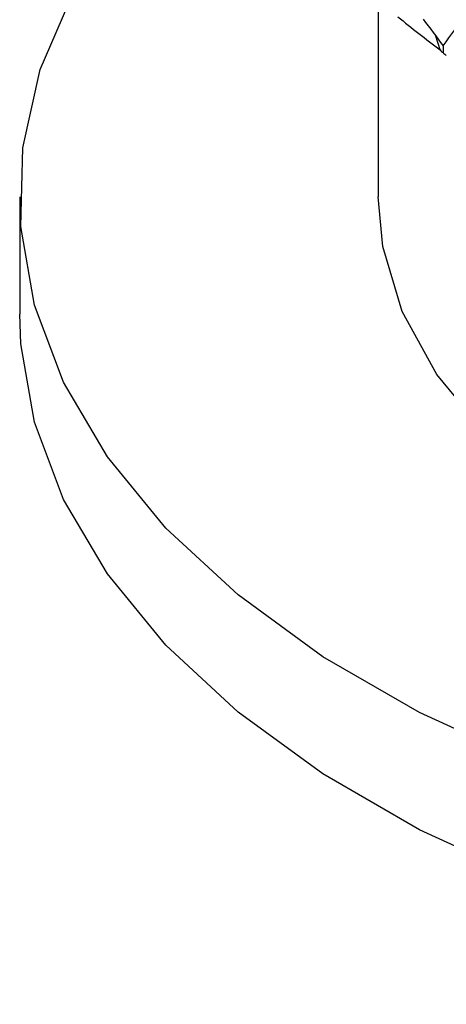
# Paper-space layout '_Isometric' of a CAD drawing. Header units: millimetres. Extents: x -25 to 231, y -14 to 362.
# Tile 1 of 58: x -25 to -16, y -14 to 6. Entities that reach past the tile are written whole.
import ezdxf

# ---------------------------------------------------------------- set-up
doc = ezdxf.new("R2010")
doc.units = ezdxf.units.MM

psp = doc.layouts.new('_Isometric')

# ---------------------------------------------------------------- linework, layer by layer
at = {"color": 7, "linetype": 'Continuous', "lineweight": 25}
for p, q in [((-17.5, 6.798), (-17.5, 2.45)), ((-16.21, 5.521), (-16.298, 5.813)), ((-16.146, 5.464), (-16.144, 5.462)), ((-25, 2.45), (-25, 0))]:
    psp.add_line(p, q, dxfattribs=at)
at = {"color": 7, "linetype": 'Continuous', "lineweight": 25, "flags": 128}
for points in [[(1.783, -11.946), (-1.071, -11.969), (-3.911, -11.805), (-6.7, -11.455), (-9.402, -10.923), (-11.981, -10.217), (-14.404, -9.346), (-16.64, -8.321), (-18.658, -7.156), (-20.433, -5.866), (-21.942, -4.467), (-23.165, -2.978), (-24.085, -1.418), (-24.692, 0.192), (-24.977, 1.832), (-24.936, 3.479), (-24.57, 5.113), (-23.884, 6.713)], [(2.973, -7.506), (0.597, -7.647), (-1.79, -7.6), (-4.143, -7.366), (-6.42, -6.949), (-8.577, -6.356), (-10.574, -5.6), (-12.374, -4.694), (-13.944, -3.655), (-15.254, -2.502), (-16.28, -1.257), (-17.002, 0.058), (-17.408, 1.416), (-17.5, 2.45)], [(1.783, -14.395), (-1.071, -14.419), (-3.911, -14.255), (-6.7, -13.904), (-9.402, -13.373), (-11.981, -12.667), (-14.404, -11.796), (-16.64, -10.771), (-18.658, -9.606), (-20.433, -8.315), (-21.942, -6.917), (-23.165, -5.428), (-24.085, -3.868), (-24.692, -2.258), (-24.977, -0.618), (-25, 0)]]:
    psp.add_lwpolyline(points, dxfattribs=at)
at = {"color": 7, "linetype": 'Continuous', "lineweight": 25}
for points in [[(-17.093, 6.215), (-16.802, 5.98), (-16.508, 5.749), (-16.21, 5.521)], [(-16.145, 5.609), (-15.983, 5.83), (-15.816, 6.055), (-15.644, 6.282)], [(-16.564, 6.167), (-16.421, 5.983), (-16.282, 5.797), (-16.145, 5.609)]]:
    psp.add_open_spline(points, degree=3, dxfattribs=at)
for points, knots in [([(-16.145, 5.609), (-16.144, 5.569), (-16.144, 5.529), (-16.144, 5.489), (-16.144, 5.48), (-16.144, 5.471), (-16.144, 5.462)], [0, 0, 0, 0, 0.0001464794, 0.0001464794, 0.0001464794, 0.0001792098, 0.0001792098, 0.0001792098, 0.0001792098]), ([(-16.21, 5.521), (-16.199, 5.511), (-16.188, 5.501), (-16.177, 5.491), (-16.166, 5.482), (-16.156, 5.473), (-16.146, 5.464)], [0, 0, 0, 0, 0.0000621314, 0.0000621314, 0.0000621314, 0.0001184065, 0.0001184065, 0.0001184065, 0.0001184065]), ([(-16.144, 5.462), (-16.134, 5.453), (-16.123, 5.443), (-16.112, 5.434), (-16.101, 5.424), (-16.089, 5.414), (-16.078, 5.404)], [0.0000029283, 0.0000029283, 0.0000029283, 0.0000029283, 0.0000621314, 0.0000621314, 0.0000621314, 0.0001242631, 0.0001242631, 0.0001242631, 0.0001242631])]:
    psp.add_open_spline(points, degree=3, knots=knots, dxfattribs=at)

doc.saveas('drawing.dxf')
